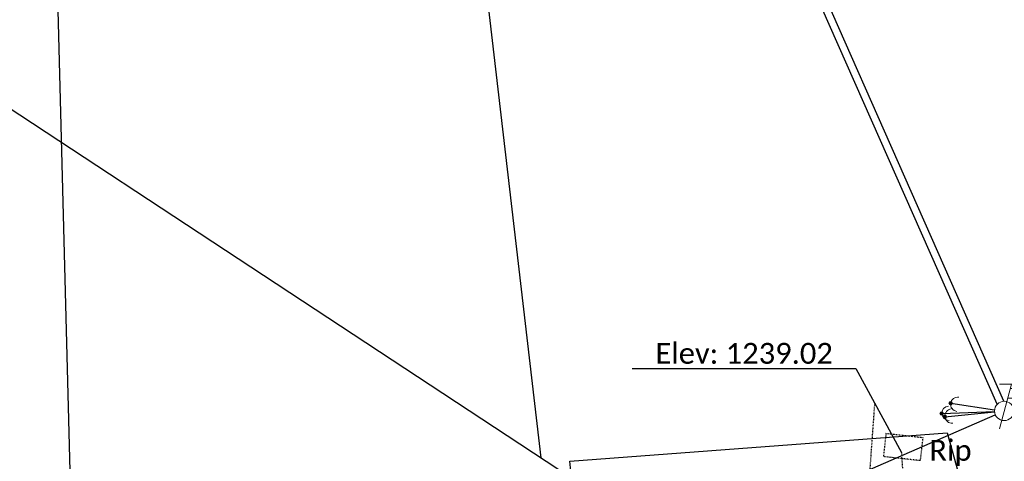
# Model space of a CAD drawing. Header units: feet. Extents: x 2262913 to 2469997, y 259999 to 435293.
# Tile 135 of 147: x 2468547 to 2468679, y 263443 to 263502. Entities that reach past the tile are written whole.
import ezdxf

# ---------------------------------------------------------------- set-up
doc = ezdxf.new("R2010")
doc.units = ezdxf.units.FT
doc.header["$MEASUREMENT"] = 0
for name, pattern in [('foctvex', [0]), ('OhDOT_USTN1', [0.055, 0.014, -0.041]), ('OhDOT_USTN5', [0.11, 0.055, -0.055]), ('ohelecex', [0]), ('ohteleex', [0]), ('rowex', [0])]:
    doc.linetypes.add(name, pattern=pattern)
doc.layers.add('0_View_Frame_Border', color=7, linetype='Continuous', plot=False)
for name, color, linetype in [('DR_X_Erosion_Control', 7, 'OhDOT_USTN1'), ('DR_X_Storm_Sewer', 151, 'OhDOT_USTN5'), ('DR_X_Text', 7, 'Continuous'), ('DV_X_Property_Line', 7, 'Continuous'), ('RD_X_Concrete_Pad', 9, 'OhDOT_USTN5'), ('RW_X_Fee_RW', 6, 'rowex'), ('TX_X_20', 7, 'Continuous'), ('UT_X_Electric_Cells', 1, 'Continuous'), ('UT_X_Misc_Cells', 7, 'Continuous'), ('UT_X_Overhead_Electric', 1, 'ohelecex'), ('UT_X_Overhead_Telecom', 30, 'ohteleex')]:
    doc.layers.add(name, color=color, linetype=linetype)
doc.styles.add('Simplex Normal (0.14)', font='calibri.ttf', dxfattribs={"height": 0.14})
doc.styles.add('Straight-Normal', font='calibri.ttf', dxfattribs={"height": 0.14})
picture_1 = doc.add_image_def('image1.tif', size_in_pixel=(5000, 5000))
picture_2 = doc.add_image_def('image2.jpg', size_in_pixel=(1570, 936))
picture_3 = doc.add_image_def('image3.jpg', size_in_pixel=(1570, 936))

# ---------------------------------------------------------------- blocks, each defined once
blk = doc.blocks.new('DM_anno')
at = {"layer": 'UT_X_Misc_Cells', "linetype": 'foctvex', "true_color": 0xa56100}
h = blk.add_hatch(color=44, dxfattribs=at)
edge = h.paths.add_edge_path()
edge.add_arc((0, 0), 0.12, 0, 360)
at = {"layer": 'UT_X_Misc_Cells', "color": 44, "linetype": 'Continuous', "lineweight": 0, "true_color": 0xa56100}
blk.add_circle((0, 0), 0.12, dxfattribs=at)
blk.add_arc((0.48, 0), 0.48, 90, 270, dxfattribs=at)
blk = doc.blocks.new('ODOT Elec Tele Pole')
at = {"layer": 'UT_X_Electric_Cells', "linetype": 'Continuous', "lineweight": 13}
for p, q in [((0.0482, 0.18), (-0.0321, -0.12)), ((0.1282, 0.18), (-0.0318, 0.18)), ((0.0402, 0.15), (0.0827, 0.15)), ((0.0231, 0.0862), (0.0827, 0.0862))]:
    blk.add_line(p, q, dxfattribs=at)
at = {"layer": 'UT_X_Electric_Cells', "linetype": 'Continuous', "lineweight": 0}
blk.add_circle((0, 0), 0.065, dxfattribs=at)
at = {"layer": 'UT_X_Electric_Cells', "linetype": 'Continuous', "lineweight": 13, "extrusion": (0, 0, -1)}
blk.add_arc((-0.0833, 0.1181), 0.0319, 88.8767, 271.1233, dxfattribs=at)

msp = doc.modelspace()

# ---------------------------------------------------------------- linework, layer by layer
at = {"layer": 'DR_X_Erosion_Control'}
msp.add_line((2468661.59, 263450.42), (2468659.95, 263427.65), dxfattribs=at)
at = {"layer": 'DR_X_Storm_Sewer', "flags": 128}
msp.add_lwpolyline([(2468665.18, 263443.78), (2468667.3, 263413.01)], dxfattribs=at)
at = {"layer": 'DR_X_Text', "flags": 128}
msp.add_lwpolyline([(2468629.09, 263455.06), (2468659.09, 263455.06), (2468665.18, 263443.78)], dxfattribs=at)
at = {"layer": 'DV_X_Property_Line'}
msp.add_lwpolyline([(2468616.85, 263443.04), (2468600.05, 263587.38)], dxfattribs=at)
at = {"layer": 'RD_X_Concrete_Pad', "flags": 128}
msp.add_lwpolyline([(2468662.77, 263443.26), (2468667.75, 263442.7), (2468668.1, 263445.74), (2468663.12, 263446.3)], close=True, dxfattribs=at)
at = {"layer": 'RW_X_Fee_RW', "flags": 128}
msp.add_lwpolyline([(2468178.46, 263849.69), (2468174.27, 263649.74), (2468173.16, 263596.74), (2468179.98, 263579.15), (2468292.44, 263561.14), (2468467.59, 263532.07), (2468500.47, 263519.71), (2468620.91, 263440.36), (2468620.69, 263442.62), (2468671.34, 263446.39), (2468681.78, 263408.77), (2468689.78, 263404.63), (2468750.73, 263388.72), (2468798.71, 263362.64), (2468874.11, 263361.74), (2468884, 263373.85), (2468872.83, 263609.87)], dxfattribs=at)
at = {"layer": 'UT_X_Misc_Cells', "flags": 128}
for points in [[(2468671.8, 263450.38), (2468677.69, 263449.51)], [(2468670.59, 263449), (2468677.68, 263449.29)], [(2468671.02, 263448.56), (2468677.68, 263449.23)]]:
    msp.add_lwpolyline(points, dxfattribs=at)
at = {"layer": 'UT_X_Overhead_Electric', "elevation": 1276.21, "flags": 128}
msp.add_lwpolyline([(2468678.04, 263450.24), (2468639.86, 263536.66)], dxfattribs=at)
at = {"layer": 'UT_X_Overhead_Telecom', "flags": 128}
for points in [[(2468678.95, 263450.64), (2468640.78, 263537.07)], [(2468593.74, 263412.17), (2468677.78, 263448.84)]]:
    msp.add_lwpolyline(points, dxfattribs=at)

# ---------------------------------------------------------------- block references
at = {"layer": 'UT_X_Electric_Cells', "xscale": 20.00000000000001, "yscale": 20.00000000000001, "zscale": 20.00000000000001}
msp.add_blockref('ODOT Elec Tele Pole', (2468678.98, 263449.34), dxfattribs=at)
at = {"layer": 'UT_X_Misc_Cells'}
for p, xscale, yscale, zscale, rotation in [((2468671.8, 263450.38), 2, 2, 2, 351.5964468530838), ((2468670.59, 263449), 1.999999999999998, 1.999999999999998, 1.999999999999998, 2.382754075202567), ((2468671.02, 263448.56), 1.999999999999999, 1.999999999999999, 1.999999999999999, 5.730247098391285)]:
    msp.add_blockref('DM_anno', p, dxfattribs=dict(at, xscale=xscale, yscale=yscale, zscale=zscale, rotation=rotation))

# ---------------------------------------------------------------- texts
at = {"layer": 'DR_X_Text', "insert": (2468644.09, 263457.06), "char_height": 2.8, "attachment_point": 5, "style": 'Simplex Normal (0.14)'}
msp.add_mtext('Elev: 1239.02', dxfattribs=at)
at = {"layer": 'TX_X_20', "insert": (2468671.77, 263441.37), "char_height": 2.8, "attachment_point": 5, "style": 'Straight-Normal'}
msp.add_mtext('Rip\\PRap', dxfattribs=at)

# ---------------------------------------------------------------- pictures from other files: only their frames are drawn
at = {"layer": '0_View_Frame_Border', "transparency": 33554687}
image = msp.add_image(picture_1, insert=(2465000.25, 259998.96), size_in_units=(4997.22, 4997.22), dxfattribs=dict(at, brightness=68, contrast=48))
image.dxf.flags = 6
at = {"layer": '0_View_Frame_Border'}
image = msp.add_image(picture_3, insert=(2468487.56, 263292.38), size_in_units=(950.94, 566.93), rotation=1.5, dxfattribs=at)
image.dxf.flags = 6
image = msp.add_image(picture_2, insert=(2468562.94, 263087.94, -1249), size_in_units=(890.02, 530.61), rotation=1.5, dxfattribs=at)
image.dxf.flags = 6

doc.saveas('drawing.dxf')
